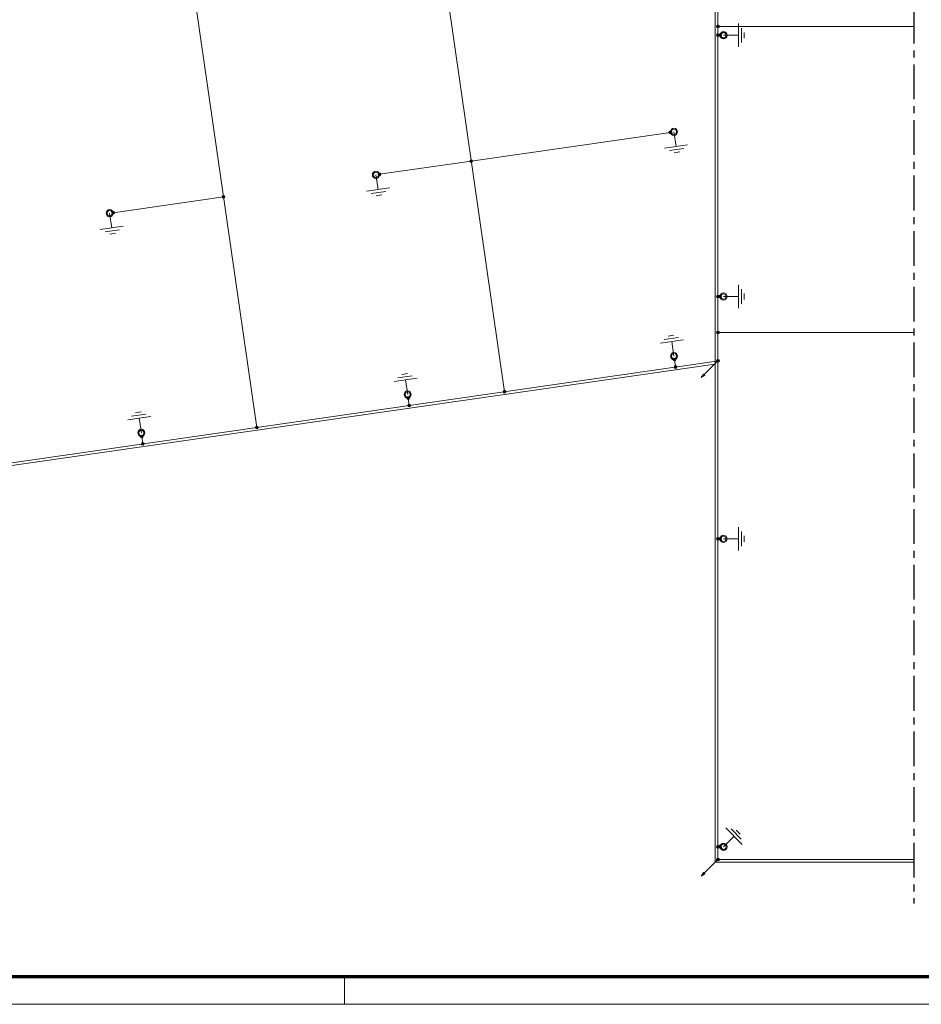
# Model space of a CAD drawing. Header units: millimetres. Extents: x -1609 to 2109, y 0 to 841.
# Tile 8 of 65: x -537 to -213, y 0 to 354. Entities that reach past the tile are written whole.
import ezdxf

# ---------------------------------------------------------------- set-up
doc = ezdxf.new("R2010")
doc.units = ezdxf.units.MM
doc.linetypes.add('CENTER', pattern=[2, 1.25, -0.25, 0.25, -0.25])
for name, color, linetype, lineweight in [('a. Symbolen', 7, 'Continuous', 18), ('a_Gebouw_0.20', 251, 'Continuous', 20), ('b_Aardelektrode', 10, 'Continuous', 18), ('b_Al_50mm²', 10, 'Continuous', 18), ('b_Cu_50mm²', 10, 'Continuous', 18), ('b_Verbinding', 10, 'Continuous', 18)]:
    doc.layers.add(name, color=color, linetype=linetype, lineweight=lineweight)
doc.layers.add('CENTER', color=5, linetype='CENTER')
doc.layers.add('RVB_ALG_TEKENBLAD_ALGEMEEN', color=2, linetype='Continuous')

# ---------------------------------------------------------------- blocks, each defined once
blk = doc.blocks.new('PIJL')
at = {"linetype": 'Continuous'}
for p, q in [((-425, -736), (0, 0)), ((-425, -736), (-380, -589)), ((-425, -736), (-320, -624)), ((-377, -597), (-414, -716)), ((-414, -716), (-328, -625)), ((-374, -605), (-402, -697)), ((-402, -697), (-337, -626)), ((-371, -612), (-391, -677)), ((-391, -677), (-345, -627)), ((-320, -624), (-380, -589)), ((-368, -620), (-379, -657)), ((-379, -657), (-353, -629)), ((-328, -625), (-377, -597)), ((-337, -626), (-374, -605)), ((-345, -627), (-371, -612)), ((-353, -629), (-368, -620)), ((-365, -627), (-368, -638)), ((-368, -638), (-361, -630)), ((-361, -630), (-365, -627))]:
    blk.add_line(p, q, dxfattribs=at)
blk = doc.blocks.new('A$C617B9A07')
at = {"layer": 'b_Verbinding'}
blk.add_hatch(color=256, dxfattribs=at).paths.add_polyline_path([(48, 1, 1), (-52, 1, 1)])
at = {"layer": 'b_Verbinding', "linetype": 'Continuous'}
blk.add_circle((-2, 1), 50, dxfattribs=at)
blk = doc.blocks.new('A$C6218D69D')
at = {"layer": 'a. Symbolen'}
for radius in [129, 129, 95]:
    blk.add_circle((0, 0), radius, dxfattribs=at)
blk = doc.blocks.new('A$C6218DA18')
at = {"layer": 'b_Verbinding'}
blk.add_circle((-2, 1), 50, dxfattribs=at)
blk.add_blockref('A$C617B9A07', (0, 0), dxfattribs=at)
blk = doc.blocks.new('A$C621C7B22')
at = {"layer": 'b_Aardelektrode', "transparency": 33554687}
for p, q in [((536, -418), (536, 418)), ((536, 0), (0, 0)), ((641, -261), (641, 261)), ((745, -104), (745, 104))]:
    blk.add_line(p, q, dxfattribs=at)
blk = doc.blocks.new('*U10')
at = {"color": 1, "linetype": 'Continuous', "lineweight": 18}
blk.add_lwpolyline([(-1609, 0), (0, 0), (0, 841), (-1609, 841)], close=True, dxfattribs=at)
at = {"color": 5, "linetype": 'Continuous', "lineweight": 70}
blk.add_lwpolyline([(-1599, 10), (-10, 10), (-10, 831), (-1599, 831)], close=True, dxfattribs=at)
at = {"color": 1, "linetype": 'Continuous', "lineweight": 18, "flags": 128}
blk.add_lwpolyline([(-420, 10), (-420, 0)], dxfattribs=at)

msp = doc.modelspace()

# ---------------------------------------------------------------- linework, layer by layer
at = {"layer": 'a_Gebouw_0.20'}
msp.add_line((-947.35, 134.99), (-286.9, 230.28), dxfattribs=at)
msp.add_lwpolyline([(-215.32, 51.1), (-286.76, 51.1), (-286.76, 642.31)], dxfattribs=at)
at = {"layer": 'b_Al_50mm²'}
for p, q in [((-285.76, 52.1), (-285.76, 641.31)), ((-387.08, 390.8), (-362.49, 220.39)), ((-476.16, 377.95), (-451.57, 207.53)), ((-215.32, 241.71), (-285.76, 241.71)), ((-946.5, 136.13), (-286.25, 231.39)), ((-215.32, 52.1), (-285.76, 52.1))]:
    msp.add_line(p, q, dxfattribs=at)
at = {"layer": 'b_Al_50mm²', "color": 3}
for p, q in [((-215.32, 351.82), (-285.76, 351.82)), ((-285.05, 348.62), (-285.76, 348.62)), ((-302.86, 313.69), (-374.46, 303.36)), ((-407.46, 298.6), (-374.46, 303.36)), ((-503.21, 284.78), (-463.54, 290.51)), ((-285.05, 254.64), (-285.76, 254.64)), ((-301.4, 231.93), (-301.01, 229.26)), ((-397.15, 218.11), (-396.76, 215.44)), ((-492.9, 204.3), (-492.52, 201.63)), ((-285.05, 167.46), (-285.76, 167.46)), ((-285.05, 56.7), (-285.76, 56.7))]:
    msp.add_line(p, q, dxfattribs=at)
at = {"layer": 'b_Verbinding', "linetype": 'Continuous'}
for centre in [(-285.76, 241.71), (-285.76, 231.46), (-285.76, 52.1)]:
    msp.add_circle(centre, 0.5, dxfattribs=at)
at = {"layer": 'b_Verbinding'}
for centre in [(-362.49, 220.39), (-451.57, 207.53)]:
    msp.add_circle(centre, 0.5, dxfattribs=at)
at = {"layer": 'CENTER', "ltscale": 10}
msp.add_line((-215.32, 778.13), (-215.32, 36.3), dxfattribs=at)

# ---------------------------------------------------------------- block references
at = {"xscale": 0.009999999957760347, "yscale": 0.009999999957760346, "zscale": 0.009999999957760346}
for p in [(-283.76, 348.62), (-283.76, 254.64), (-283.76, 167.46), (-283.76, 56.7)]:
    msp.add_blockref('A$C6218D69D', p, dxfattribs=at)
at = {"xscale": -0.009999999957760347, "yscale": 0.009999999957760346, "zscale": 0.009999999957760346, "rotation": 196.4200000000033}
for p in [(-301.58, 313.88), (-408.74, 298.42), (-504.49, 284.6), (-301.58, 233.2), (-397.33, 219.39), (-493.09, 205.58)]:
    msp.add_blockref('A$C6218D69D', p, dxfattribs=at)
at = {"layer": 'b_Al_50mm²', "color": 3, "xscale": 0.009999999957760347, "yscale": 0.009999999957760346, "zscale": 0.009999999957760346}
for p in [(-285.74, 351.82), (-285.74, 348.62), (-285.03, 348.62), (-302.86, 313.69), (-374.46, 303.36), (-407.46, 298.6), (-463.54, 290.51), (-503.21, 284.78), (-285.74, 254.64), (-285.03, 254.64), (-301.4, 231.93), (-301.01, 229.26), (-397.15, 218.11), (-396.76, 215.44), (-492.9, 204.3), (-492.52, 201.63), (-285.74, 167.46), (-285.03, 167.46), (-285.74, 56.69), (-285.03, 56.69)]:
    msp.add_blockref('A$C6218DA18', p, dxfattribs=at)
at = {"layer": 'b_Al_50mm²', "color": 3, "yscale": 0.009999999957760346, "zscale": 0.009999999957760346}
for p, xscale, rotation in [((-283.76, 348.62), -0.009999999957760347, 180.0000000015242), ((-301.58, 313.88), -0.009999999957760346, 98.21000000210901), ((-408.74, 298.42), -0.009999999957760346, 98.21000000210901), ((-504.49, 284.6), -0.009999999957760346, 98.21000000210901), ((-283.76, 254.64), -0.009999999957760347, 180.0000000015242), ((-301.58, 233.2), 0.009999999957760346, 98.20999999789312), ((-397.33, 219.39), 0.009999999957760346, 98.20999999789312), ((-493.09, 205.58), 0.009999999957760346, 98.20999999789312), ((-283.76, 167.46), -0.009999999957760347, 180.0000000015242), ((-283.76, 56.7), -0.009999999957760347, 225)]:
    msp.add_blockref('A$C621C7B22', p, dxfattribs=dict(at, xscale=xscale, rotation=rotation))
at = {"layer": 'b_Cu_50mm²', "xscale": 0.009999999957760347, "yscale": 0.009999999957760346, "zscale": 0.009999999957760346, "rotation": 344.9999999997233}
for p in [(-285.76, 231.46), (-285.76, 52.1)]:
    msp.add_blockref('PIJL', p, dxfattribs=at)
at = {"layer": 'b_Verbinding', "xscale": 0.009999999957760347, "yscale": 0.009999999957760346, "zscale": 0.009999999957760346}
for p in [(-285.74, 241.7), (-285.74, 231.45), (-362.47, 220.38), (-451.55, 207.53), (-285.74, 52.09)]:
    msp.add_blockref('A$C617B9A07', p, dxfattribs=at)
at = {"layer": 'RVB_ALG_TEKENBLAD_ALGEMEEN', "transparency": 16777216}
msp.add_blockref('*U10', (0, 0), dxfattribs=at)

doc.saveas('drawing.dxf')
